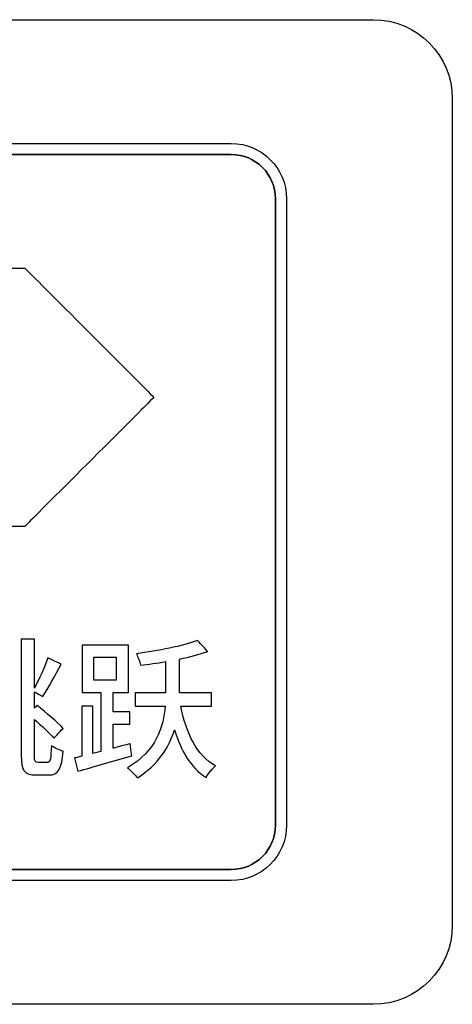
# Model space of a CAD drawing. Header units: millimetres. Extents: x 7205 to 9529, y -660 to 140.
# Tile 34 of 193: x 7515.55 to 7523.77, y -412.51 to -393.81. Entities that reach past the tile are written whole.
import ezdxf

# ---------------------------------------------------------------- set-up
doc = ezdxf.new("R2010")
doc.units = ezdxf.units.MM
doc.header["$LTSCALE"] = 3

msp = doc.modelspace()

# ---------------------------------------------------------------- linework, layer by layer
at = {"linetype": 'Continuous', "lineweight": 30}
for points in [[(7504.971, -393.807), (7504.971, -393.807), (7522.271, -393.807), (7522.271, -393.807)], [(7504.971, -393.807), (7504.971, -393.807), (7522.271, -393.807), (7522.271, -393.807)], [(7507.671, -396.157), (7507.671, -396.157), (7519.571, -396.157), (7519.571, -396.157)], [(7520.411, -409.107), (7520.411, -409.107), (7520.411, -397.207), (7520.411, -397.207)], [(7510.139, -398.523), (7510.139, -398.523), (7515.566, -398.523), (7515.566, -398.523)], [(7518.928, -405.595), (7518.652, -405.703), (7518.181, -405.796), (7517.769, -405.849)], [(7516.088, -405.928), (7516.029, -406.103), (7515.921, -406.335), (7515.831, -406.501)], [(7516.961, -405.917), (7516.961, -405.917), (7517.382, -405.917), (7517.382, -405.917)], [(7516.594, -407.828), (7516.594, -407.828), (7516.657, -408.082), (7516.657, -408.082)]]:
    msp.add_open_spline(points, degree=3, dxfattribs=at)
for points, knots in [([(7522.271, -393.807), (7522.271, -393.807), (7523.096, -393.807), (7523.771, -394.482), (7523.771, -395.307)], [0.1111111, 0.1111111, 0.1111111, 0.1111111, 0.1111111, 0.2222222, 0.2222222, 0.2222222, 0.2222222]), ([(7522.271, -393.807), (7522.271, -393.807), (7523.096, -393.807), (7523.771, -394.482), (7523.771, -395.307)], [0.1111111, 0.1111111, 0.1111111, 0.1111111, 0.1111111, 0.2222222, 0.2222222, 0.2222222, 0.2222222]), ([(7523.771, -395.307), (7523.771, -395.307), (7523.771, -395.307), (7523.771, -411.007), (7523.771, -411.007)], [0.2222222, 0.2222222, 0.2222222, 0.2222222, 0.2222222, 0.3333333, 0.3333333, 0.3333333, 0.3333333]), ([(7523.771, -395.307), (7523.771, -395.307), (7523.771, -395.307), (7523.771, -411.007), (7523.771, -411.007)], [0.2222222, 0.2222222, 0.2222222, 0.2222222, 0.2222222, 0.3333333, 0.3333333, 0.3333333, 0.3333333]), ([(7519.571, -396.157), (7519.571, -396.157), (7520.148, -396.157), (7520.621, -396.63), (7520.621, -397.207)], [0.1111111, 0.1111111, 0.1111111, 0.1111111, 0.1111111, 0.2222222, 0.2222222, 0.2222222, 0.2222222]), ([(7519.571, -396.367), (7519.571, -396.367), (7519.571, -396.367), (7511.514, -396.367), (7511.514, -396.367)], [0.18181818, 0.18181818, 0.18181818, 0.18181818, 0.18181819, 0.27272727, 0.27272727, 0.27272727, 0.27272727]), ([(7511.514, -396.367), (7511.514, -396.367), (7511.514, -396.367), (7519.571, -396.367), (7519.571, -396.367)], [0.09090909, 0.09090909, 0.09090909, 0.09090909, 0.0909091, 0.18181818, 0.18181818, 0.18181818, 0.18181818]), ([(7520.411, -397.207), (7520.411, -397.207), (7520.411, -396.745), (7520.033, -396.367), (7519.571, -396.367)], [0.09090909, 0.09090909, 0.09090909, 0.09090909, 0.0909091, 0.18181818, 0.18181818, 0.18181818, 0.18181818]), ([(7519.571, -396.367), (7519.571, -396.367), (7520.033, -396.367), (7520.411, -396.745), (7520.411, -397.207)], [0.18181818, 0.18181818, 0.18181818, 0.18181818, 0.18181819, 0.27272727, 0.27272727, 0.27272727, 0.27272727]), ([(7520.411, -397.207), (7520.411, -397.207), (7520.411, -397.207), (7520.411, -409.107), (7520.411, -409.107)], [0.27272727, 0.27272727, 0.27272727, 0.27272727, 0.27272728, 0.36363636, 0.36363636, 0.36363636, 0.36363636]), ([(7520.621, -397.207), (7520.621, -397.207), (7520.621, -397.207), (7520.621, -409.107), (7520.621, -409.107)], [0.2222222, 0.2222222, 0.2222222, 0.2222222, 0.2222222, 0.3333333, 0.3333333, 0.3333333, 0.3333333]), ([(7515.566, -398.523), (7515.566, -398.523), (7515.566, -398.523), (7515.647, -398.523), (7515.647, -398.523)], [0.05555556, 0.05555556, 0.05555556, 0.05555556, 0.05555557, 0.11111111, 0.11111111, 0.11111111, 0.11111111]), ([(7515.647, -398.523), (7515.647, -398.523), (7515.647, -398.523), (7515.704, -398.58), (7515.704, -398.58)], [0.11111111, 0.11111111, 0.11111111, 0.11111111, 0.11111112, 0.16666667, 0.16666667, 0.16666667, 0.16666667]), ([(7515.704, -398.58), (7515.704, -398.58), (7515.704, -398.58), (7517.965, -400.841), (7517.965, -400.841)], [0.16666667, 0.16666667, 0.16666667, 0.16666667, 0.16666668, 0.22222222, 0.22222222, 0.22222222, 0.22222222]), ([(7517.965, -400.841), (7517.965, -400.841), (7517.965, -400.841), (7518.102, -400.979), (7518.102, -400.979)], [0.22222222, 0.22222222, 0.22222222, 0.22222222, 0.22222223, 0.27777778, 0.27777778, 0.27777778, 0.27777778]), ([(7518.102, -400.979), (7518.102, -400.979), (7518.102, -400.979), (7517.965, -401.116), (7517.965, -401.116)], [0.27777778, 0.27777778, 0.27777778, 0.27777778, 0.27777779, 0.33333333, 0.33333333, 0.33333333, 0.33333333]), ([(7517.965, -401.116), (7517.965, -401.116), (7517.965, -401.116), (7515.704, -403.377), (7515.704, -403.377)], [0.33333333, 0.33333333, 0.33333333, 0.33333333, 0.33333334, 0.38888889, 0.38888889, 0.38888889, 0.38888889]), ([(7515.566, -403.434), (7515.566, -403.434), (7515.566, -403.434), (7510.139, -403.434), (7510.139, -403.434)], [0.5, 0.5, 0.5, 0.5, 0.50000001, 0.55555556, 0.55555556, 0.55555556, 0.55555556]), ([(7515.647, -403.434), (7515.647, -403.434), (7515.647, -403.434), (7515.566, -403.434), (7515.566, -403.434)], [0.44444444, 0.44444444, 0.44444444, 0.44444444, 0.44444445, 0.5, 0.5, 0.5, 0.5]), ([(7515.704, -403.377), (7515.704, -403.377), (7515.704, -403.377), (7515.647, -403.434), (7515.647, -403.434)], [0.38888889, 0.38888889, 0.38888889, 0.38888889, 0.3888889, 0.44444444, 0.44444444, 0.44444444, 0.44444444]), ([(7515.831, -405.57), (7515.831, -405.57), (7515.831, -405.57), (7515.583, -405.57), (7515.583, -405.57)], [0.0952381, 0.0952381, 0.0952381, 0.0952381, 0.09523811, 0.14285714, 0.14285714, 0.14285714, 0.14285714]), ([(7515.583, -405.57), (7515.583, -405.57), (7515.583, -405.57), (7515.583, -407.777), (7515.583, -407.777)], [0.14285714, 0.14285714, 0.14285714, 0.14285714, 0.14285715, 0.19047619, 0.19047619, 0.19047619, 0.19047619]), ([(7515.831, -406.501), (7515.831, -406.501), (7515.831, -406.501), (7515.831, -405.57), (7515.831, -405.57)], [0.04761905, 0.04761905, 0.04761905, 0.04761905, 0.04761906, 0.0952381, 0.0952381, 0.0952381, 0.0952381]), ([(7519.123, -405.807), (7519.123, -405.807), (7519.123, -405.807), (7518.928, -405.595), (7518.928, -405.595)], [0.90909091, 0.90909091, 0.90909091, 0.90909091, 0.90909092, 1, 1, 1, 1]), ([(7517.616, -405.688), (7517.616, -405.688), (7517.616, -405.688), (7516.736, -405.688), (7516.736, -405.688)], [0.52380952, 0.52380952, 0.52380952, 0.52380952, 0.52380953, 0.57142857, 0.57142857, 0.57142857, 0.57142857]), ([(7516.736, -405.688), (7516.736, -405.688), (7516.736, -405.688), (7516.736, -406.583), (7516.736, -406.583)], [0.57142857, 0.57142857, 0.57142857, 0.57142857, 0.57142858, 0.61904762, 0.61904762, 0.61904762, 0.61904762]), ([(7517.616, -406.583), (7517.616, -406.583), (7517.616, -406.583), (7517.616, -405.688), (7517.616, -405.688)], [0.47619048, 0.47619048, 0.47619048, 0.47619048, 0.47619049, 0.52380952, 0.52380952, 0.52380952, 0.52380952]), ([(7516.339, -406.047), (7516.339, -406.047), (7516.339, -406.047), (7516.088, -405.928), (7516.088, -405.928)], [0.9047619, 0.9047619, 0.9047619, 0.9047619, 0.90476191, 1, 1, 1, 1]), ([(7516.961, -406.354), (7516.961, -406.354), (7516.961, -406.354), (7516.961, -405.917), (7516.961, -405.917)], [0.6, 0.6, 0.6, 0.6, 0.6, 1, 1, 1, 1]), ([(7517.382, -405.917), (7517.382, -405.917), (7517.382, -405.917), (7517.382, -406.354), (7517.382, -406.354)], [0.2, 0.2, 0.2, 0.2, 0.2, 0.4, 0.4, 0.4, 0.4]), ([(7517.769, -405.849), (7517.769, -405.849), (7517.8, -405.909), (7517.836, -406.005), (7517.845, -406.067)], [0.04545455, 0.04545455, 0.04545455, 0.04545455, 0.04545456, 0.09090909, 0.09090909, 0.09090909, 0.09090909]), ([(7518.587, -405.951), (7518.587, -405.951), (7518.782, -405.909), (7518.968, -405.863), (7519.123, -405.807)], [0.86363636, 0.86363636, 0.86363636, 0.86363636, 0.86363637, 0.90909091, 0.90909091, 0.90909091, 0.90909091]), ([(7518.587, -406.577), (7518.587, -406.577), (7518.587, -406.577), (7518.587, -405.951), (7518.587, -405.951)], [0.81818182, 0.81818182, 0.81818182, 0.81818182, 0.81818183, 0.86363636, 0.86363636, 0.86363636, 0.86363636]), ([(7515.989, -406.659), (7515.989, -406.659), (7516.096, -406.501), (7516.223, -406.256), (7516.339, -406.047)], [0.85714286, 0.85714286, 0.85714286, 0.85714286, 0.85714287, 0.9047619, 0.9047619, 0.9047619, 0.9047619]), ([(7517.845, -406.067), (7517.845, -406.067), (7518, -406.05), (7518.161, -406.027), (7518.325, -405.999)], [0.09090909, 0.09090909, 0.09090909, 0.09090909, 0.0909091, 0.13636364, 0.13636364, 0.13636364, 0.13636364]), ([(7518.325, -405.999), (7518.325, -405.999), (7518.325, -405.999), (7518.325, -406.575), (7518.325, -406.575)], [0.13636364, 0.13636364, 0.13636364, 0.13636364, 0.13636365, 0.18181818, 0.18181818, 0.18181818, 0.18181818]), ([(7517.382, -406.354), (7517.382, -406.354), (7517.382, -406.354), (7516.961, -406.354), (7516.961, -406.354)], [0.4, 0.4, 0.4, 0.4, 0.4, 0.6, 0.6, 0.6, 0.6]), ([(7515.831, -406.882), (7515.831, -406.882), (7515.831, -406.882), (7515.831, -406.575), (7515.831, -406.575)], [0.76190476, 0.76190476, 0.76190476, 0.76190476, 0.76190477, 0.80952381, 0.80952381, 0.80952381, 0.80952381]), ([(7515.831, -406.575), (7515.831, -406.575), (7515.831, -406.575), (7515.989, -406.659), (7515.989, -406.659)], [0.80952381, 0.80952381, 0.80952381, 0.80952381, 0.80952382, 0.85714286, 0.85714286, 0.85714286, 0.85714286]), ([(7516.736, -406.583), (7516.736, -406.583), (7516.736, -406.583), (7517.091, -406.583), (7517.091, -406.583)], [0.61904762, 0.61904762, 0.61904762, 0.61904762, 0.61904763, 0.66666667, 0.66666667, 0.66666667, 0.66666667]), ([(7517.091, -406.583), (7517.091, -406.583), (7517.091, -406.583), (7517.091, -407.706), (7517.091, -407.706)], [0.66666667, 0.66666667, 0.66666667, 0.66666667, 0.66666668, 0.71428571, 0.71428571, 0.71428571, 0.71428571]), ([(7517.328, -406.953), (7517.328, -406.953), (7517.328, -406.953), (7517.328, -406.583), (7517.328, -406.583)], [0.38095238, 0.38095238, 0.38095238, 0.38095238, 0.38095239, 0.42857143, 0.42857143, 0.42857143, 0.42857143]), ([(7517.328, -406.583), (7517.328, -406.583), (7517.328, -406.583), (7517.616, -406.583), (7517.616, -406.583)], [0.42857143, 0.42857143, 0.42857143, 0.42857143, 0.42857144, 0.47619048, 0.47619048, 0.47619048, 0.47619048]), ([(7518.325, -406.594), (7518.325, -406.594), (7518.325, -406.594), (7517.746, -406.594), (7517.746, -406.594)], [0.22727273, 0.22727273, 0.22727273, 0.22727273, 0.22727274, 0.27272727, 0.27272727, 0.27272727, 0.27272727]), ([(7517.746, -406.594), (7517.746, -406.594), (7517.746, -406.594), (7517.746, -406.843), (7517.746, -406.843)], [0.27272727, 0.27272727, 0.27272727, 0.27272727, 0.27272728, 0.31818182, 0.31818182, 0.31818182, 0.31818182]), ([(7518.325, -406.575), (7518.325, -406.575), (7518.325, -406.575), (7518.325, -406.594), (7518.325, -406.594)], [0.18181818, 0.18181818, 0.18181818, 0.18181818, 0.18181819, 0.22727273, 0.22727273, 0.22727273, 0.22727273]), ([(7518.587, -406.594), (7518.587, -406.594), (7518.587, -406.594), (7518.587, -406.577), (7518.587, -406.577)], [0.77272727, 0.77272727, 0.77272727, 0.77272727, 0.77272728, 0.81818182, 0.81818182, 0.81818182, 0.81818182]), ([(7519.197, -406.594), (7519.197, -406.594), (7519.197, -406.594), (7518.587, -406.594), (7518.587, -406.594)], [0.72727273, 0.72727273, 0.72727273, 0.72727273, 0.72727274, 0.77272727, 0.77272727, 0.77272727, 0.77272727]), ([(7519.197, -406.843), (7519.197, -406.843), (7519.197, -406.843), (7519.197, -406.594), (7519.197, -406.594)], [0.68181818, 0.68181818, 0.68181818, 0.68181818, 0.68181819, 0.72727273, 0.72727273, 0.72727273, 0.72727273]), ([(7515.882, -406.831), (7515.882, -406.831), (7515.882, -406.831), (7515.831, -406.882), (7515.831, -406.882)], [0.71428571, 0.71428571, 0.71428571, 0.71428571, 0.71428572, 0.76190476, 0.76190476, 0.76190476, 0.76190476]), ([(7516.376, -407.266), (7516.376, -407.266), (7516.269, -407.148), (7516.048, -406.961), (7515.882, -406.831)], [0.66666667, 0.66666667, 0.66666667, 0.66666667, 0.66666668, 0.71428571, 0.71428571, 0.71428571, 0.71428571]), ([(7516.942, -406.846), (7516.942, -406.846), (7516.942, -406.846), (7516.73, -406.846), (7516.73, -406.846)], [0.80952381, 0.80952381, 0.80952381, 0.80952381, 0.80952382, 0.85714286, 0.85714286, 0.85714286, 0.85714286]), ([(7516.73, -406.846), (7516.73, -406.846), (7516.73, -406.846), (7516.73, -407.797), (7516.73, -407.797)], [0.85714286, 0.85714286, 0.85714286, 0.85714286, 0.85714287, 0.9047619, 0.9047619, 0.9047619, 0.9047619]), ([(7516.942, -407.743), (7516.942, -407.743), (7516.942, -407.743), (7516.942, -406.846), (7516.942, -406.846)], [0.76190476, 0.76190476, 0.76190476, 0.76190476, 0.76190477, 0.80952381, 0.80952381, 0.80952381, 0.80952381]), ([(7518.316, -406.843), (7518.316, -406.843), (7518.285, -407.229), (7518.152, -407.687), (7517.599, -408.017)], [0.36363636, 0.36363636, 0.36363636, 0.36363636, 0.36363637, 0.40909091, 0.40909091, 0.40909091, 0.40909091]), ([(7517.746, -406.843), (7517.746, -406.843), (7517.746, -406.843), (7518.316, -406.843), (7518.316, -406.843)], [0.31818182, 0.31818182, 0.31818182, 0.31818182, 0.31818183, 0.36363636, 0.36363636, 0.36363636, 0.36363636]), ([(7519.273, -407.977), (7519.273, -407.977), (7518.914, -407.78), (7518.711, -407.351), (7518.612, -406.843)], [0.59090909, 0.59090909, 0.59090909, 0.59090909, 0.5909091, 0.63636364, 0.63636364, 0.63636364, 0.63636364]), ([(7518.612, -406.843), (7518.612, -406.843), (7518.612, -406.843), (7519.197, -406.843), (7519.197, -406.843)], [0.63636364, 0.63636364, 0.63636364, 0.63636364, 0.63636365, 0.68181818, 0.68181818, 0.68181818, 0.68181818]), ([(7515.831, -407.78), (7515.831, -407.78), (7515.831, -407.78), (7515.831, -407.097), (7515.831, -407.097)], [0.52380952, 0.52380952, 0.52380952, 0.52380952, 0.52380953, 0.57142857, 0.57142857, 0.57142857, 0.57142857]), ([(7515.831, -407.097), (7515.831, -407.097), (7515.972, -407.221), (7516.122, -407.359), (7516.201, -407.455)], [0.57142857, 0.57142857, 0.57142857, 0.57142857, 0.57142858, 0.61904762, 0.61904762, 0.61904762, 0.61904762]), ([(7517.644, -406.953), (7517.644, -406.953), (7517.644, -406.953), (7517.328, -406.953), (7517.328, -406.953)], [0.33333333, 0.33333333, 0.33333333, 0.33333333, 0.33333334, 0.38095238, 0.38095238, 0.38095238, 0.38095238]), ([(7517.644, -407.184), (7517.644, -407.184), (7517.644, -407.184), (7517.644, -406.953), (7517.644, -406.953)], [0.28571429, 0.28571429, 0.28571429, 0.28571429, 0.2857143, 0.33333333, 0.33333333, 0.33333333, 0.33333333]), ([(7516.201, -407.455), (7516.201, -407.455), (7516.201, -407.455), (7516.376, -407.266), (7516.376, -407.266)], [0.61904762, 0.61904762, 0.61904762, 0.61904762, 0.61904763, 0.66666667, 0.66666667, 0.66666667, 0.66666667]), ([(7517.328, -407.644), (7517.328, -407.644), (7517.328, -407.644), (7517.328, -407.184), (7517.328, -407.184)], [0.19047619, 0.19047619, 0.19047619, 0.19047619, 0.1904762, 0.23809524, 0.23809524, 0.23809524, 0.23809524]), ([(7517.328, -407.184), (7517.328, -407.184), (7517.328, -407.184), (7517.644, -407.184), (7517.644, -407.184)], [0.23809524, 0.23809524, 0.23809524, 0.23809524, 0.23809525, 0.28571429, 0.28571429, 0.28571429, 0.28571429]), ([(7517.788, -408.209), (7517.788, -408.209), (7518.192, -407.946), (7518.392, -407.619), (7518.494, -407.294)], [0.45454545, 0.45454545, 0.45454545, 0.45454545, 0.45454546, 0.5, 0.5, 0.5, 0.5]), ([(7518.494, -407.294), (7518.494, -407.294), (7518.615, -407.695), (7518.801, -408.011), (7519.092, -408.197)], [0.5, 0.5, 0.5, 0.5, 0.50000001, 0.54545455, 0.54545455, 0.54545455, 0.54545455]), ([(7516.153, -407.591), (7516.153, -407.591), (7516.144, -407.842), (7516.136, -407.912), (7516.085, -407.912)], [0.38095238, 0.38095238, 0.38095238, 0.38095238, 0.38095239, 0.42857143, 0.42857143, 0.42857143, 0.42857143]), ([(7516.376, -407.698), (7516.376, -407.698), (7516.305, -407.681), (7516.212, -407.636), (7516.153, -407.591)], [0.33333333, 0.33333333, 0.33333333, 0.33333333, 0.33333334, 0.38095238, 0.38095238, 0.38095238, 0.38095238]), ([(7517.65, -407.557), (7517.65, -407.557), (7517.65, -407.557), (7517.328, -407.644), (7517.328, -407.644)], [0.14285714, 0.14285714, 0.14285714, 0.14285714, 0.14285715, 0.19047619, 0.19047619, 0.19047619, 0.19047619]), ([(7517.681, -407.788), (7517.681, -407.788), (7517.681, -407.788), (7517.65, -407.557), (7517.65, -407.557)], [0.0952381, 0.0952381, 0.0952381, 0.0952381, 0.09523811, 0.14285714, 0.14285714, 0.14285714, 0.14285714]), ([(7515.583, -407.777), (7515.583, -407.777), (7515.583, -408.073), (7515.642, -408.152), (7515.856, -408.152)], [0.19047619, 0.19047619, 0.19047619, 0.19047619, 0.1904762, 0.23809524, 0.23809524, 0.23809524, 0.23809524]), ([(7515.899, -407.912), (7515.899, -407.912), (7515.842, -407.912), (7515.831, -407.893), (7515.831, -407.78)], [0.47619048, 0.47619048, 0.47619048, 0.47619048, 0.47619049, 0.52380952, 0.52380952, 0.52380952, 0.52380952]), ([(7516.102, -408.152), (7516.102, -408.152), (7516.291, -408.152), (7516.353, -408.028), (7516.376, -407.698)], [0.28571429, 0.28571429, 0.28571429, 0.28571429, 0.2857143, 0.33333333, 0.33333333, 0.33333333, 0.33333333]), ([(7516.73, -407.797), (7516.73, -407.797), (7516.73, -407.797), (7516.594, -407.828), (7516.594, -407.828)], [0.9047619, 0.9047619, 0.9047619, 0.9047619, 0.90476191, 1, 1, 1, 1]), ([(7516.657, -408.082), (7516.657, -408.082), (7516.944, -408), (7517.325, -407.89), (7517.681, -407.788)], [0.04761905, 0.04761905, 0.04761905, 0.04761905, 0.04761906, 0.0952381, 0.0952381, 0.0952381, 0.0952381]), ([(7517.091, -407.706), (7517.091, -407.706), (7517.091, -407.706), (7516.942, -407.743), (7516.942, -407.743)], [0.71428571, 0.71428571, 0.71428571, 0.71428571, 0.71428572, 0.76190476, 0.76190476, 0.76190476, 0.76190476]), ([(7516.085, -407.912), (7516.085, -407.912), (7516.051, -407.912), (7515.927, -407.912), (7515.899, -407.912)], [0.42857143, 0.42857143, 0.42857143, 0.42857143, 0.42857144, 0.47619048, 0.47619048, 0.47619048, 0.47619048]), ([(7517.599, -408.017), (7517.599, -408.017), (7517.661, -408.062), (7517.749, -408.155), (7517.788, -408.209)], [0.40909091, 0.40909091, 0.40909091, 0.40909091, 0.40909092, 0.45454545, 0.45454545, 0.45454545, 0.45454545]), ([(7519.092, -408.197), (7519.092, -408.197), (7519.132, -408.127), (7519.213, -408.028), (7519.273, -407.977)], [0.54545455, 0.54545455, 0.54545455, 0.54545455, 0.54545456, 0.59090909, 0.59090909, 0.59090909, 0.59090909]), ([(7515.856, -408.152), (7515.856, -408.152), (7515.899, -408.152), (7516.057, -408.152), (7516.102, -408.152)], [0.23809524, 0.23809524, 0.23809524, 0.23809524, 0.23809525, 0.28571429, 0.28571429, 0.28571429, 0.28571429]), ([(7519.571, -409.947), (7519.571, -409.947), (7520.033, -409.947), (7520.411, -409.569), (7520.411, -409.107)], [0.8181818, 0.8181818, 0.8181818, 0.8181818, 0.8181818, 1, 1, 1, 1]), ([(7520.411, -409.107), (7520.411, -409.107), (7520.411, -409.569), (7520.033, -409.947), (7519.571, -409.947)], [0.36363636, 0.36363636, 0.36363636, 0.36363636, 0.36363637, 0.45454545, 0.45454545, 0.45454545, 0.45454545]), ([(7520.621, -409.107), (7520.621, -409.107), (7520.621, -409.685), (7520.148, -410.157), (7519.571, -410.157)], [0.3333333, 0.3333333, 0.3333333, 0.3333333, 0.3333333, 0.4444444, 0.4444444, 0.4444444, 0.4444444]), ([(7507.671, -409.947), (7507.671, -409.947), (7507.671, -409.947), (7519.571, -409.947), (7519.571, -409.947)], [0.72727273, 0.72727273, 0.72727273, 0.72727273, 0.72727274, 0.81818182, 0.81818182, 0.81818182, 0.81818182]), ([(7519.571, -409.947), (7519.571, -409.947), (7519.571, -409.947), (7507.671, -409.947), (7507.671, -409.947)], [0.45454545, 0.45454545, 0.45454545, 0.45454545, 0.45454546, 0.54545455, 0.54545455, 0.54545455, 0.54545455]), ([(7519.571, -410.157), (7519.571, -410.157), (7519.571, -410.157), (7507.671, -410.157), (7507.671, -410.157)], [0.4444444, 0.4444444, 0.4444444, 0.4444444, 0.4444445, 0.5555556, 0.5555556, 0.5555556, 0.5555556]), ([(7523.771, -411.007), (7523.771, -411.007), (7523.771, -411.832), (7523.096, -412.507), (7522.271, -412.507)], [0.3333333, 0.3333333, 0.3333333, 0.3333333, 0.3333333, 0.4444444, 0.4444444, 0.4444444, 0.4444444]), ([(7523.771, -411.007), (7523.771, -411.007), (7523.771, -411.832), (7523.096, -412.507), (7522.271, -412.507)], [0.3333333, 0.3333333, 0.3333333, 0.3333333, 0.3333333, 0.4444444, 0.4444444, 0.4444444, 0.4444444]), ([(7522.271, -412.507), (7522.271, -412.507), (7522.271, -412.507), (7504.971, -412.507), (7504.971, -412.507)], [0.4444444, 0.4444444, 0.4444444, 0.4444444, 0.4444445, 0.5555556, 0.5555556, 0.5555556, 0.5555556]), ([(7522.271, -412.507), (7522.271, -412.507), (7522.271, -412.507), (7504.971, -412.507), (7504.971, -412.507)], [0.4444444, 0.4444444, 0.4444444, 0.4444444, 0.4444445, 0.5555556, 0.5555556, 0.5555556, 0.5555556])]:
    msp.add_open_spline(points, degree=3, knots=knots, dxfattribs=at)

doc.saveas('drawing.dxf')
